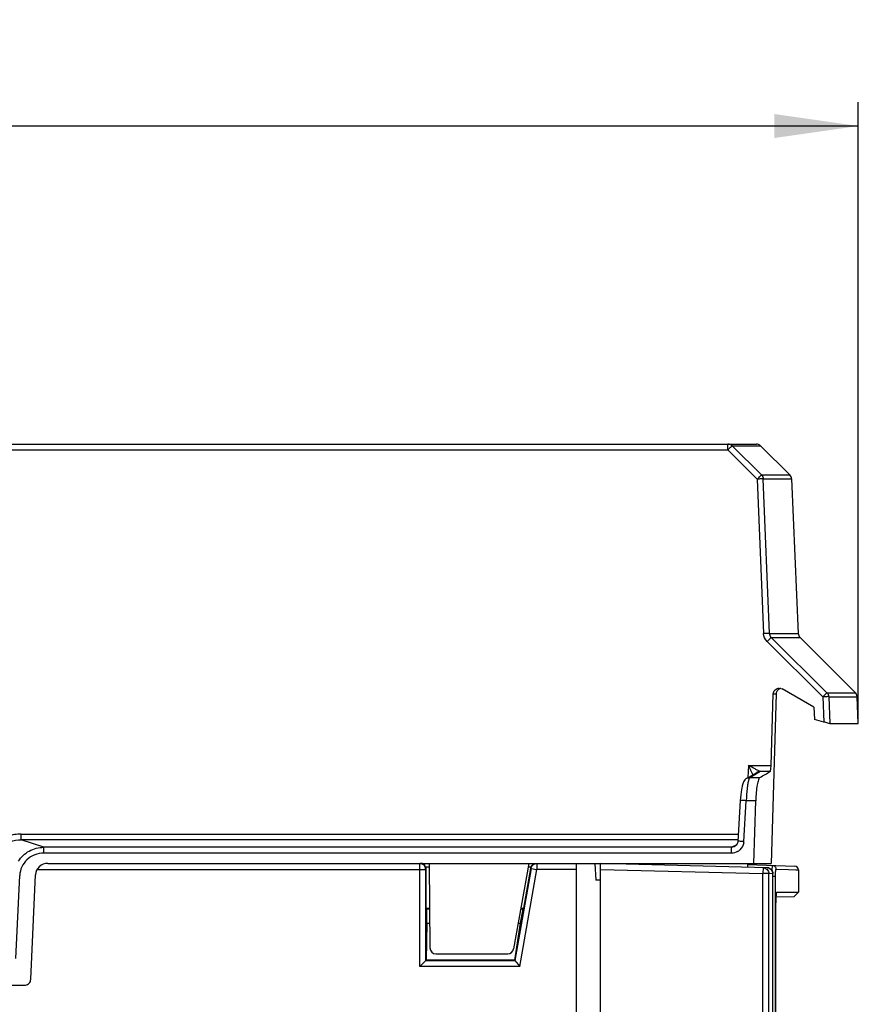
# Model space of a CAD drawing. Header units: millimetres. Extents: x 0 to 594, y 0 to 420.
# Tile 15 of 38: x 291 to 326, y 289 to 330. Entities that reach past the tile are written whole.
import ezdxf

# ---------------------------------------------------------------- set-up
doc = ezdxf.new("R2010")
doc.units = ezdxf.units.MM
doc.header["$LTSCALE"] = 32.67
doc.layers.get('0').update_dxf_attribs({"linetype": 'CONTINUOUS'})
doc.styles.get("Standard").update_dxf_attribs({"font": 'txt', "width": 0.8})
doc.dimstyles.new('DIMSTYLE_2', dxfattribs={"dimtxt": 3.5, "dimasz": 3.5, "dimexe": 1, "dimexo": 0, "dimgap": 0.875, "dimtad": 1, "dimdec": 1, "dimlfac": 2, "dimdsep": 46, "dimtxsty": 'STANDARD', "dimblk": '_FILLED', "dimblk1": '_FILLED', "dimblk2": '_FILLED', "dimcen": 0.09, "dimclrt": 5, "dimadec": 0, "dimazin": 0, "dimtp": 0.01, "dimtm": 0.01, "dimtfac": 1, "dimtdec": 1, "dimtofl": 0, "dimtmove": 0, "dimatfit": 3, "dimldrblk": '_FILLED', "dimfxl": 1, "dimtolj": 1, "dimarcsym": 0})

# ---------------------------------------------------------------- blocks, each defined once
blk = doc.blocks.new('_FILLED')
at = {"color": 0, "linetype": 'BYBLOCK'}
blk.add_solid([(0, 0), (-1, 0.143), (-1, -0.143)], dxfattribs=at)
blk = doc.blocks.new('*D10')
at = {"color": 2, "linetype": 'CONTINUOUS'}
for p, q in [((239.46, 305.993), (239.46, 326.162)), ((326.23, 300.227), (326.23, 326.162)), ((239.46, 325.162), (282.845, 325.162)), ((326.23, 325.162), (282.845, 325.162))]:
    blk.add_line(p, q, dxfattribs=at)
at = {"color": 2, "linetype": 'CONTINUOUS', "xscale": 3.5, "yscale": 3.5, "zscale": 3.5, "rotation": 180}
blk.add_blockref('_FILLED', (239.46, 325.162), dxfattribs=at)
at = {"color": 2, "linetype": 'CONTINUOUS', "xscale": 3.5, "yscale": 3.5, "zscale": 3.5}
blk.add_blockref('_FILLED', (326.23, 325.162), dxfattribs=at)
at = {"color": 5, "linetype": 'CONTINUOUS', "insert": (282.845, 329.537), "char_height": 3.5, "width": 14, "attachment_point": 2, "line_spacing_factor": 0.9}
blk.add_mtext('173.5', dxfattribs=at)

msp = doc.modelspace()

# ---------------------------------------------------------------- linework, layer by layer
at = {"color": 7, "linetype": 'CONTINUOUS'}
for p, q in [((289.4569, 311.8893), (321.9762, 311.8893)), ((322.1929, 310.5979), (320.9685, 311.8161)), ((322.1532, 311.8161), (323.3713, 310.5979)), ((322.5269, 303.9864), (322.2652, 310.4321)), ((323.4443, 310.4321), (323.7257, 303.9864)), ((324.9219, 301.5111), (322.6006, 303.8205)), ((323.7987, 303.8205), (326.1082, 301.511)), ((322.9347, 301.7032), (323.0601, 301.6692)), ((324.3811, 300.905), (323.0601, 301.6692)), ((322.5909, 298.4711), (322.6803, 301.4595)), ((322.808, 301.4593), (322.5979, 294.3893)), ((324.9219, 301.511), (326.1082, 301.511)), ((324.9943, 301.3452), (325.0397, 300.2271)), ((324.9943, 301.3452), (326.1811, 301.3452)), ((326.2299, 300.2285), (326.1811, 301.3452)), ((324.3811, 300.905), (324.4066, 300.3893)), ((324.7894, 300.2866), (324.4066, 300.3893)), ((325.0396, 300.2271), (325.7601, 300.2277)), ((325.7601, 300.2277), (326.2299, 300.2285)), ((321.5813, 297.9451), (321.5831, 297.9461)), ((321.7142, 298.0182), (321.6869, 298.0029)), ((321.992, 298.1815), (321.9914, 298.1811)), ((321.3039, 297.0129), (321.2062, 295.3094)), ((321.4558, 295.3016), (321.5535, 297.0051)), ((321.8691, 294.3893), (321.9498, 297.0051)), ((321.062, 295.0909), (321.0628, 295.0914)), ((321.1569, 295.176), (321.1351, 295.164)), ((292.4179, 294.3893), (322.5979, 294.3893)), ((308.1802, 294.2393), (308.3299, 294.2393)), ((308.3299, 294.3893), (308.3607, 290.8621)), ((312.4799, 294.3893), (311.8507, 290.8209)), ((312.4799, 294.2393), (312.5749, 294.2393)), ((314.4799, 211.3893), (314.4799, 294.3893)), ((315.2432, 294.3893), (315.2799, 293.6893)), ((315.4799, 248.1346), (315.4799, 294.3893)), ((322.4257, 294.2074), (315.4799, 294.3893)), ((321.6043, 294.3393), (321.6043, 294.2289)), ((321.6043, 294.3393), (323.5851, 294.2701)), ((291.7063, 289.5549), (291.9042, 293.9146)), ((308.2011, 292.5181), (308.2011, 294.1393)), ((312.5578, 294.1826), (312.2643, 292.5181)), ((322.6673, 293.958), (322.4978, 293.9614)), ((322.6692, 249.612), (322.6692, 293.9578)), ((322.7962, 294.1528), (323.3146, 294.1347)), ((323.3146, 294.1347), (323.626, 294.1238)), ((323.626, 294.1238), (323.7299, 294.1202)), ((323.7299, 294.1202), (323.7299, 293.1893)), ((315.4799, 293.6893), (315.2799, 293.6893)), ((322.7944, 292.9952), (323.5491, 293.0084)), ((322.8358, 293.1893), (322.83, 293.1859)), ((322.8358, 293.1893), (323.7299, 293.1893)), ((323.5491, 293.0084), (323.7299, 293.1893)), ((322.7839, 250.1893), (322.7839, 292.7393)), ((308.2011, 292.5181), (308.3463, 292.5181)), ((308.2299, 292.4893), (308.2011, 292.5181)), ((308.2299, 291.8893), (308.2299, 292.4893)), ((308.2299, 292.4893), (308.3465, 292.4893)), ((312.2299, 292.4893), (312.1241, 291.8893)), ((312.1449, 292.4893), (312.2299, 292.4893)), ((312.15, 292.5181), (312.2643, 292.5181)), ((312.2643, 292.5181), (312.2299, 292.4893)), ((308.2299, 291.8893), (308.1978, 290.3572)), ((308.2299, 291.8893), (308.3517, 291.8893)), ((312.1241, 291.8893), (311.8866, 290.3572)), ((312.0391, 291.8893), (312.1241, 291.8893)), ((308.6107, 290.6143), (311.6045, 290.6143)), ((308.1821, 290.3414), (307.9324, 290.0918)), ((308.1978, 290.3572), (308.1821, 290.3414)), ((311.8866, 290.3572), (308.1978, 290.3572)), ((311.8866, 290.3572), (311.8998, 290.3414)), ((311.8998, 290.3414), (312.1093, 290.0918)), ((282.7929, 289.3125), (291.481, 289.3125))]:
    msp.add_line(p, q, dxfattribs=at)
at = {"color": 9, "linetype": 'CONTINUOUS'}
for p, q in [((320.7932, 311.6458), (320.7932, 311.8872)), ((289.4569, 311.6458), (320.7932, 311.6458)), ((320.7932, 311.6458), (322.0176, 310.4277)), ((320.9685, 311.8161), (322.1532, 311.8161)), ((322.0176, 310.4277), (322.2793, 303.982)), ((322.1929, 310.5979), (323.3713, 310.5979)), ((322.2652, 310.4321), (323.4443, 310.4321)), ((322.5269, 303.9864), (323.7257, 303.9864)), ((322.6006, 303.8205), (323.7987, 303.8205)), ((322.4254, 303.6503), (324.7466, 301.3408)), ((322.6803, 301.4595), (322.808, 301.4594)), ((324.7466, 301.3408), (324.7894, 300.2866)), ((321.6559, 298.4711), (321.6276, 297.9706)), ((321.6559, 298.4711), (322.5909, 298.4711)), ((321.5831, 297.9461), (321.7017, 297.9751)), ((321.7017, 297.9751), (322.1222, 297.9751)), ((321.8256, 298.1036), (321.753, 298.2597)), ((321.8335, 298.0865), (321.8256, 298.1036)), ((321.989, 298.1368), (322.0114, 298.15)), ((322.5537, 298.2286), (322.1254, 298.2286)), ((321.9498, 297.0051), (321.5535, 297.0051)), ((291.3079, 295.3721), (291.3079, 295.6146)), ((291.3079, 295.6146), (321.2237, 295.6146)), ((321.2062, 295.3721), (291.3079, 295.3721)), ((292.248, 295.0602), (291.3079, 295.3721)), ((292.248, 294.8177), (292.248, 295.0602)), ((320.94, 295.0602), (292.248, 295.0602)), ((320.94, 295.0602), (321.062, 295.0909)), ((320.94, 294.8177), (320.94, 295.0602)), ((320.94, 294.8177), (292.248, 294.8177)), ((307.9324, 290.0918), (307.9324, 294.3893)), ((312.823, 294.3893), (312.823, 294.1393)), ((322.2566, 294.2118), (322.25, 293.9619)), ((291.0873, 290.4188), (291.2446, 293.885)), ((291.9798, 294.1393), (308.1821, 294.1393)), ((308.1821, 290.3414), (308.1821, 294.1393)), ((312.5771, 294.1826), (311.8998, 290.3414)), ((312.1093, 290.0918), (312.823, 294.1393)), ((312.5771, 294.1826), (312.823, 294.1393)), ((314.4799, 294.1393), (312.823, 294.1393)), ((315.4799, 294.1392), (322.25, 293.9619)), ((322.25, 249.5822), (322.25, 293.9619)), ((322.4978, 293.9614), (322.25, 293.9619)), ((322.4978, 249.5822), (322.4978, 293.9614)), ((322.6692, 293.9578), (322.6673, 293.958)), ((322.7593, 293.8393), (322.6692, 293.8393)), ((322.7593, 293.8393), (322.7593, 249.8393)), ((308.1821, 290.3414), (311.8998, 290.3414)), ((312.1093, 290.0918), (307.9324, 290.0918))]:
    msp.add_line(p, q, dxfattribs=at)
at = {"color": 7, "linetype": 'CONTINUOUS'}
for centre, radius, start, end in [((321.9764, 311.6393), 0.25, 45, 90), ((323.1945, 310.4212), 0.25, 2.5, 45), ((323.9754, 303.9973), 0.25, 182.5, 225), ((323.0596, 301.4496), 0.2527, 104.61423, 117.74254), ((325.9314, 301.3343), 0.25, 2.49504, 44.99738), ((321.7167, 297.6955), 0.2839, 118.46762, 124.93786), ((317.2894, 305.911), 9.0485, 298.32822, 299.07724), ((317.7717, 305.0507), 8.0622, 299.27597, 300.60973), ((318.1881, 304.3454), 7.2432, 300.61503, 301.67912), ((316.2735, 304.0687), 10.1454, 297.38476, 298.08058), ((316.556, 303.5387), 9.5448, 298.08178, 298.66886), ((323.5799, 294.1202), 0.15, 359.99661, 87.9998), ((325.0189, 293.8399), 2.2596, 177.07546, 180.01547), ((326.3572, 292.7421), 3.5733, 177.28672, 180.04571), ((308.6107, 290.8643), 0.25, 180.49962, 269.99924), ((311.6045, 290.8643), 0.25, 270, 350.00017)]:
    msp.add_arc(centre, radius, start, end, dxfattribs=at)
at = {"color": 9, "linetype": 'CONTINUOUS'}
for centre, radius, start, end in [((317.5593, 305.6713), 8.7401, 298.29078, 300.45211), ((318.2031, 304.5715), 7.4658, 300.67021, 301.67487), ((320.974, 295.3271), 0.4824, 350.70668, 356.97356), ((320.936, 295.3409), 0.5241, 299.21895, 313.1063)]:
    msp.add_arc(centre, radius, start, end, dxfattribs=at)
at = {"color": 7, "linetype": 'CONTINUOUS'}
for centre, major_axis, ratio, start_param, end_param in [((183.7299, 299.9077), (140.1441, 0), 0.0874889, -0.1582836, -0.1373783), ((292.4214, 293.8893), (0.5155, -0.0498), 0.9651813, 1.6705654, 3.1907875), ((307.9464, 294.1393), (0.1856, 0.176), 0.9569893, 5.913918, 7.0731975), ((307.9508, 294.1393), (0.2503, 0), 0.9986295, 0, 0.4115168), ((312.8043, 294.1393), (0.2504, 0), 0.998587, 2.7300758, 2.9673014), ((312.8088, 294.1393), (-0.1857, 0.1759), 0.9563409, -0.0231978, 0.3691964)]:
    msp.add_ellipse(centre, major_axis=major_axis, ratio=ratio, start_param=start_param, end_param=end_param, dxfattribs=at)
at = {"color": 9, "linetype": 'CONTINUOUS'}
for points in [[(320.9685, 311.8161), (320.9239, 311.861), (320.8565, 311.8893), (320.7932, 311.8893)], [(322.1962, 310.5945), (322.2373, 310.5523), (322.2627, 310.4908), (322.2652, 310.4321)], [(322.4254, 303.6503), (322.34, 303.7358), (322.2846, 303.8613), (322.2793, 303.982)], [(322.6006, 303.8205), (322.5574, 303.8629), (322.5292, 303.9259), (322.5269, 303.9864)], [(324.9252, 301.5076), (324.9662, 301.4655), (324.9917, 301.404), (324.9943, 301.3452)], [(321.9279, 298.3285), (321.8371, 298.3757), (321.7467, 298.4239), (321.6559, 298.4711)], [(321.753, 298.2597), (321.7205, 298.3301), (321.6877, 298.4004), (321.6559, 298.4711)], [(322.1254, 298.2286), (322.0758, 298.2282), (322.0243, 298.2115), (321.9837, 298.1829)], [(322.1234, 298.2178), (322.0779, 298.2183), (322.0307, 298.2053), (321.992, 298.1815)], [(291.3079, 295.6146), (291.1221, 295.6147), (290.9333, 295.5808), (290.7592, 295.5159)], [(290.8452, 295.2916), (290.9922, 295.3455), (291.1514, 295.3728), (291.3079, 295.3721)], [(321.4501, 295.2492), (321.4324, 295.1406), (321.3744, 295.0335), (321.2941, 294.9583)], [(321.1918, 294.8835), (321.1161, 294.8411), (321.0267, 294.8173), (320.94, 294.8177)], [(291.3319, 294.2414), (291.2814, 294.13), (291.252, 294.0071), (291.2446, 293.885)], [(291.5473, 294.5439), (291.4574, 294.4589), (291.3829, 294.3542), (291.3319, 294.2414)], [(308.1486, 294.2643), (308.1107, 294.3304), (308.0321, 294.3806), (307.9562, 294.3881)], [(308.1821, 294.1393), (308.1821, 294.1824), (308.1701, 294.2269), (308.1486, 294.2643)], [(312.5771, 294.1826), (312.5838, 294.2205), (312.5998, 294.2577), (312.6227, 294.2885)], [(312.6227, 294.2885), (312.6628, 294.3427), (312.7315, 294.3813), (312.7985, 294.3881)], [(322.6524, 294.3027), (322.677, 294.3018), (322.7021, 294.2944), (322.7232, 294.2818)], [(322.7232, 294.2818), (322.7448, 294.269), (322.7636, 294.2499), (322.7761, 294.2281)], [(322.7761, 294.2281), (322.789, 294.2056), (322.7962, 294.1788), (322.7962, 294.1528)], [(322.4257, 294.2074), (322.4675, 294.2063), (322.5102, 294.1938), (322.5461, 294.1724)], [(322.5461, 294.1724), (322.6167, 294.1302), (322.6673, 294.0397), (322.6673, 293.9575)]]:
    msp.add_open_spline(points, degree=3, dxfattribs=at)
for points, knots in [([(320.7932, 311.6458), (320.8073, 311.66), (320.8556, 311.7082), (320.904, 311.7562), (320.939, 311.7894)], [0, 0, 0, 0, 0.2926902, 1, 1, 1, 1]), ([(320.939, 311.7894), (320.9426, 311.7929), (320.9524, 311.8018), (320.9616, 311.8115), (320.9685, 311.8161)], [0, 0, 0, 0, 0.3785124, 1, 1, 1, 1]), ([(322.0176, 310.4277), (322.0565, 310.4668), (322.1163, 310.5215), (322.171, 310.5833), (322.1929, 310.5979)], [0, 0, 0, 0, 0.676905, 1, 1, 1, 1]), ([(322.2652, 310.4321), (322.2379, 310.4364), (322.1547, 310.4299), (322.0725, 310.4299), (322.0176, 310.4277)], [0, 0, 0, 0, 0.3349665, 1, 1, 1, 1]), ([(322.5269, 303.9864), (322.4996, 303.9907), (322.4163, 303.9842), (322.3341, 303.9843), (322.2793, 303.982)], [0, 0, 0, 0, 0.3349691, 1, 1, 1, 1]), ([(322.6006, 303.8205), (322.5788, 303.8059), (322.5241, 303.7441), (322.4643, 303.6894), (322.4254, 303.6503)], [0, 0, 0, 0, 0.3224756, 1, 1, 1, 1]), ([(324.7466, 301.3408), (324.7855, 301.3799), (324.8453, 301.4346), (324.9, 301.4965), (324.9219, 301.5111)], [0, 0, 0, 0, 0.6770026, 1, 1, 1, 1]), ([(324.9943, 301.3452), (324.967, 301.3496), (324.8837, 301.343), (324.8015, 301.3431), (324.7466, 301.3408)], [0, 0, 0, 0, 0.3345883, 1, 1, 1, 1]), ([(322.1254, 298.2286), (322.1142, 298.2316), (322.0883, 298.247), (322.0223, 298.2794), (321.9671, 298.3081), (321.9279, 298.3285)], [0, 0, 0, 0, 0.1576884, 0.4021341, 1, 1, 1, 1]), ([(321.7017, 297.9751), (321.6908, 297.9676), (321.6734, 297.9337), (321.6625, 297.9003), (321.6563, 297.8784)], [0, 0, 0, 0, 0.3673558, 1, 1, 1, 1]), ([(322.1254, 298.2286), (322.127, 298.2273), (322.1301, 298.2225), (322.1254, 298.2191), (322.1234, 298.2178)], [0, 0, 0, 0, 0.4566844, 1, 1, 1, 1]), ([(321.6126, 297.6633), (321.6053, 297.6158), (321.5763, 297.3973), (321.5615, 297.1772), (321.5535, 297.0051)], [0, 0, 0, 0, 0.217992, 1, 1, 1, 1]), ([(321.6563, 297.8784), (321.6522, 297.864), (321.6342, 297.793), (321.6215, 297.7208), (321.6126, 297.6633)], [0, 0, 0, 0, 0.2048242, 1, 1, 1, 1]), ([(321.5535, 297.0051), (321.5218, 297.0069), (321.4633, 297.0099), (321.3937, 297.0131), (321.3495, 297.0138), (321.3252, 297.0151), (321.3137, 297.0129), (321.3043, 297.0145), (321.304, 297.0129)], [0, 0, 0, 0, 0.3815715, 0.7054125, 0.829596, 0.9222344, 0.9796788, 1, 1, 1, 1]), ([(291.1877, 294.4775), (291.2981, 294.654), (291.6167, 294.9541), (292.0398, 295.0594), (292.248, 295.0602)], [0, 0, 0, 0, 0.4999072, 1, 1, 1, 1]), ([(321.4558, 295.3016), (321.4241, 295.3034), (321.3656, 295.3064), (321.296, 295.3097), (321.2518, 295.3103), (321.2274, 295.3116), (321.216, 295.3094), (321.2066, 295.3111), (321.2062, 295.3094)], [0, 0, 0, 0, 0.381588, 0.7054555, 0.8296447, 0.9222749, 0.979706, 1, 1, 1, 1]), ([(292.248, 294.8177), (292.1204, 294.8153), (291.8633, 294.7707), (291.64, 294.6316), (291.5473, 294.5439)], [0, 0, 0, 0, 0.5000923, 1, 1, 1, 1]), ([(322.2566, 294.2118), (322.3188, 294.2102), (322.4474, 294.1548), (322.4979, 294.0246), (322.4978, 293.9619)], [0, 0, 0, 0, 0.4984659, 1, 1, 1, 1]), ([(322.6384, 294.2677), (322.6366, 294.258), (322.6285, 294.2044), (322.6248, 294.1503), (322.6223, 294.1061)], [0, 0, 0, 0, 0.1820503, 1, 1, 1, 1]), ([(322.6524, 294.3027), (322.6487, 294.3028), (322.6421, 294.287), (322.6401, 294.2766), (322.6384, 294.2677)], [0, 0, 0, 0, 0.2947784, 1, 1, 1, 1])]:
    msp.add_open_spline(points, degree=3, knots=knots, dxfattribs=at)
at = {"color": 7, "linetype": 'CONTINUOUS'}
for points, knots in [([(322.6803, 301.4595), (322.6822, 301.5228), (322.7392, 301.6529), (322.8713, 301.7036), (322.9347, 301.7032)], [0, 0, 0, 0, 0.4998336, 1, 1, 1, 1]), ([(322.808, 301.4593), (322.8093, 301.5028), (322.8362, 301.5906), (322.9035, 301.6529), (322.942, 301.6732)], [0, 0, 0, 0, 0.50004, 1, 1, 1, 1]), ([(325.0397, 300.2271), (325.0106, 300.2271), (324.9274, 300.2544), (324.8441, 300.2719), (324.7894, 300.2866)], [0, 0, 0, 0, 0.3393102, 1, 1, 1, 1]), ([(322.5537, 298.2286), (322.5613, 298.2334), (322.5689, 298.2631), (322.5797, 298.3123), (322.5869, 298.3866), (322.59, 298.4415), (322.5909, 298.4711)], [0, 0, 0, 0, 0.1092469, 0.3297983, 0.6400477, 1, 1, 1, 1]), ([(321.5542, 297.9282), (321.5446, 297.9215), (321.5107, 297.8945), (321.4834, 297.86), (321.4666, 297.8333)], [0, 0, 0, 0, 0.269656, 1, 1, 1, 1]), ([(322.1222, 297.9751), (322.1095, 297.9682), (322.0865, 297.9357), (322.0447, 297.834), (322.0033, 297.6373), (321.9665, 297.3456), (321.9535, 297.1241), (321.9498, 297.0051)], [0, 0, 0, 0, 0.0433067, 0.1133357, 0.3337127, 0.6417916, 1, 1, 1, 1]), ([(321.3802, 297.5995), (321.3704, 297.558), (321.3322, 297.3642), (321.3128, 297.1672), (321.3039, 297.0129)], [0, 0, 0, 0, 0.216511, 1, 1, 1, 1]), ([(321.4666, 297.8333), (321.4342, 297.7818), (321.4063, 297.7017), (321.3854, 297.6214), (321.3802, 297.5995)], [0, 0, 0, 0, 0.7301689, 1, 1, 1, 1]), ([(321.2062, 295.3094), (321.2035, 295.2644), (321.1732, 295.1743), (321.1021, 295.1115), (321.0619, 295.0909)], [0, 0, 0, 0, 0.4996153, 1, 1, 1, 1]), ([(322.7829, 294.1292), (322.7801, 294.1192), (322.7689, 294.0618), (322.7647, 294.0033), (322.7622, 293.9552)], [0, 0, 0, 0, 0.1760069, 1, 1, 1, 1]), ([(322.7962, 294.1528), (322.795, 294.1528), (322.7864, 294.1473), (322.7851, 294.1369), (322.7829, 294.1292)], [0, 0, 0, 0, 0.1333616, 1, 1, 1, 1]), ([(322.83, 293.1863), (322.8225, 293.1787), (322.8137, 293.1476), (322.7959, 293.0577), (322.7909, 292.974), (322.7879, 292.9113)], [0, 0, 0, 0, 0.1143835, 0.3274868, 1, 1, 1, 1]), ([(291.481, 289.3125), (291.5403, 289.3125), (291.6642, 289.3708), (291.7036, 289.495), (291.7063, 289.5549)], [0, 0, 0, 0, 0.4973806, 1, 1, 1, 1])]:
    msp.add_open_spline(points, degree=3, knots=knots, dxfattribs=at)
for points in [[(322.613, 294.1154), (322.569, 294.1693), (322.4952, 294.2056), (322.4257, 294.2074)], [(322.6692, 293.9575), (322.6692, 294.0134), (322.6483, 294.0721), (322.613, 294.1154)]]:
    msp.add_open_spline(points, degree=3, dxfattribs=at)

# ---------------------------------------------------------------- dimensions: what is measured, and where the dimension line sits
at = {"color": 2, "linetype": 'CONTINUOUS'}
dim = msp.add_linear_dim(base=(326.23, 325.162), p1=(239.4599, 305.9926), p2=(326.23, 300.2271), dimstyle='DIMSTYLE_2', dxfattribs=at)
dim.commit()
dim.dimension.update_dxf_attribs({"geometry": '*D10', "text_midpoint": (282.8449, 325.162), "dimtype": 160})

doc.saveas('drawing.dxf')
